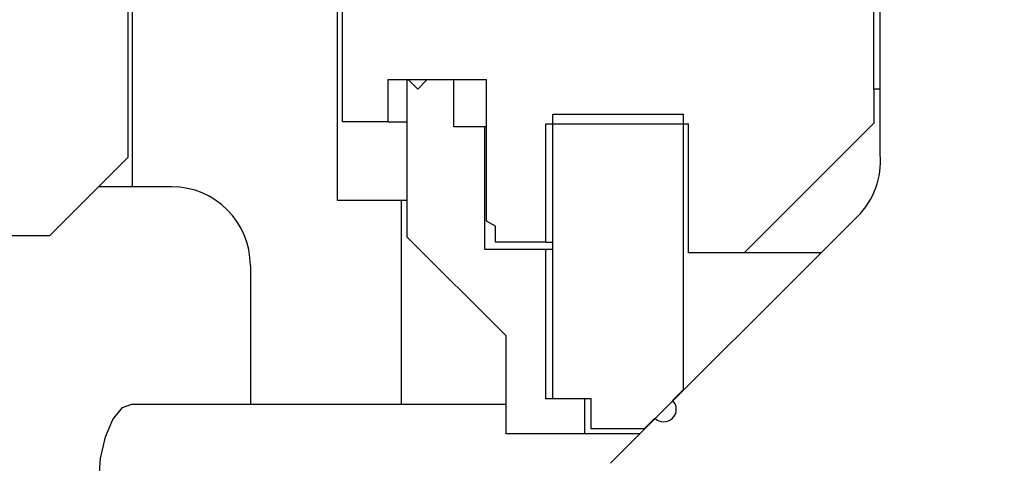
# Model space of a CAD drawing. Extents: x -169 to 2224, y 0 to 2796.
# Tile 141 of 256: x 1568.505 to 1570.067, y 406.748 to 407.452. Entities that reach past the tile are written whole.
import ezdxf

# ---------------------------------------------------------------- set-up
doc = ezdxf.new("R2010")
doc.units = 0
doc.header["$MEASUREMENT"] = 0
doc.header["$PDSIZE"] = 1
doc.layers.get('DEFPOINTS').update_dxf_attribs({"linetype": 'CONTINUOUS'})
for name, color, linetype in [('DIM', 3, 'CONTINUOUS'), ('PEAGRAVEL-HATCH', 3, 'CONTINUOUS'), ('SPILL-BUCKET', 1, 'CONTINUOUS')]:
    doc.layers.add(name, color=color, linetype=linetype)
doc.styles.add('SIMPLEX', font='simplex')
doc.dimstyles.new('DIM64', dxfattribs={"dimscale": 64, "dimtxt": 0.09375, "dimasz": 0.09375, "dimexe": 0.0625, "dimexo": 0.0625, "dimgap": 0.046875, "dimtad": 1, "dimdec": 4, "dimzin": 3, "dimdsep": 46, "dimlunit": 4, "dimtxsty": 'SIMPLEX', "dimcen": 0, "dimclrd": 256, "dimclre": 256, "dimclrt": 256, "dimadec": 0, "dimazin": 0, "dimtfac": 1, "dimtdec": 4, "dimtmove": 0, "dimatfit": 3, "dimfxl": 1, "dimfrac": 2, "dimtolj": 1, "dimtzin": 0, "dimarcsym": 0})

# ---------------------------------------------------------------- blocks, each defined once
blk = doc.blocks.new('*D19')
at = {"layer": 'DEFPOINTS', "color": 0, "transparency": 16777216}
for p in [(1294.3654, 414.2886), (1931.8718, 414.0074), (1931.8718, 136.5159)]:
    blk.add_point(p, dxfattribs=at)
at = {"layer": 'DIM', "lineweight": -2, "transparency": 16777216}
for p, q in [((1294.3654, 410.2886), (1294.3654, 132.5159)), ((1931.8718, 410.0074), (1931.8718, 132.5159)), ((1300.3654, 136.5159), (1925.8718, 136.5159))]:
    blk.add_line(p, q, dxfattribs=at)
at = {"layer": 'DIM', "transparency": 16777216}
for points in [[(1300.3654, 137.5159), (1300.3654, 135.5159), (1294.3654, 136.5159)], [(1925.8718, 137.5159), (1925.8718, 135.5159), (1931.8718, 136.5159)]]:
    blk.add_solid(points, dxfattribs=at)
at = {"layer": 'DIM', "transparency": 16777216, "insert": (1613.1186, 144.0873), "char_height": 6, "attachment_point": 5, "style": 'SIMPLEX'}
blk.add_mtext('\\A1;53\'-1 1/2" (F.V. TANK SLAB)', dxfattribs=at)

msp = doc.modelspace()

# ---------------------------------------------------------------- hatches: boundary and pattern name
at = {"layer": 'PEAGRAVEL-HATCH'}
h = msp.add_hatch(dxfattribs=at)
h.set_pattern_fill('AR-SAND', color=256, scale=7.5, style=0)
h.set_pattern_definition([(37.5, (1719.884, 371.258), (-0.47245, 14.4512), [0, -11.4, 0, -12.75, 0, -12.1875]), (7.5, (1719.884, 371.258), (13.2733, 21.166), [0, -6.15, 0, -10.275, 0, -3.9375]), (327.5, (1710.659, 371.258), (23.3561, 0.0424), [0, -3.75, 0, -13.5, 0, -17.625]), (317.5, (1710.659, 371.258), (22.546, 6.5826), [0, -1.875, 0, -8.85, 0, -10.125])])
edge = h.paths.add_edge_path()
edge.add_line((1568.58487, 410.75736), (1580.85981, 410.75736))
edge.add_arc((1580.67252, 410.76619), 0.1875, 310.0001, 357.29846, ccw=False)
edge.add_line((1580.79304, 410.62256), (1580.16258, 410.09354))
edge.add_arc((1580.2831, 409.9499), 0.1875, 490.0001, 555.38086)
edge.add_line((1580.10232, 409.90017), (1580.25881, 409.33129))
edge.add_arc((1579.77672, 409.19867), 0.5, 360, 375.38086, ccw=False)
edge.add_line((1580.27672, 409.19867), (1580.27672, 409.01619))
edge.add_line((1580.27672, 409.01619), (1580.24672, 409.01619))
edge.add_line((1580.24672, 409.01619), (1580.24672, 408.39119))
edge.add_line((1580.24672, 408.39119), (1580.27672, 408.26619))
edge.add_line((1580.27672, 408.26619), (1580.37047, 408.26619))
edge.add_line((1580.37047, 408.26619), (1580.55797, 408.26619))
edge.add_line((1580.55797, 408.26619), (1580.55797, 406.05086))
edge.add_arc((1580.30797, 406.05086), 0.25, 284.9899, 360, ccw=False)
edge.add_arc((1592.36884, 361.00728), 46.38034, 464.989886, 465.707335)
edge.add_arc((1580.0427, 404.83739), 0.85, 465.70735, 540)
edge.add_line((1579.1927, 404.83739), (1579.1927, 402.62373))
edge.add_line((1579.1927, 402.62373), (1579.19257, 402.46304))
edge.add_line((1579.19257, 402.46304), (1579.35118, 402.46304))
edge.add_line((1579.35118, 402.46304), (1579.5427, 402.62373))
edge.add_line((1579.5427, 402.62373), (1579.5427, 403.66034))
edge.add_ellipse((1579.67162, 403.74985), major_axis=(0, 0.2), ratio=0.7208596, start_angle=116.58501, end_angle=251.03183)
edge.add_line((1579.80797, 403.63592), (1579.80797, 403.32673))
edge.add_arc((1579.74191, 403.31551), 0.06701, 238.57932, 369.63998, ccw=False)
edge.add_arc((1579.68047, 403.20173), 0.0625, 424.90305, 540)
edge.add_line((1579.61797, 403.20173), (1579.61797, 402.82673))
edge.add_arc((1579.68047, 402.82673), 0.0625, 540, 630)
edge.add_line((1579.68047, 402.76423), (1579.74797, 402.76423))
edge.add_arc((1579.74797, 402.70423), 0.06, 359.97977, 450, ccw=False)
edge.add_line((1579.80797, 402.70421), (1579.80449, 392.8692))
edge.add_arc((1633.72155, 263.94838), 139.74129, 472.6955788, 474.5798006)
edge.add_arc((1576.05085, 389.38903), 1.7, 465.56314, 540)
edge.add_line((1574.35085, 389.38903), (1574.35085, 381.7636))
edge.add_line((1574.35085, 381.7636), (1573.46739, 381.7636))
edge.add_line((1573.46739, 381.7636), (1573.23086, 381.7636))
edge.add_line((1573.23086, 381.7636), (1573.96739, 380.44837))
edge.add_line((1573.96739, 380.44837), (1573.96739, 380.05001))
edge.add_arc((1574.21739, 380.05001), 0.25, 540, 630)
edge.add_line((1574.21739, 379.80001), (1574.35085, 379.80001))
edge.add_line((1574.35085, 379.80001), (1574.35085, 378.2636))
edge.add_arc((1574.10085, 378.2636), 0.25, 270, 360, ccw=False)
edge.add_line((1574.10085, 378.0136), (1574.10085, 373.0014))
edge.add_line((1574.10085, 373.0014), (1573.4821, 373.0014))
edge.add_line((1573.4821, 373.0014), (1573.4821, 372.10422))
edge.add_line((1573.4821, 372.10422), (1573.35835, 372.10422))
edge.add_line((1573.35835, 372.10422), (1573.35835, 371.69133))
edge.add_line((1573.35835, 371.69133), (1572.84771, 371.65562))
edge.add_line((1572.84771, 371.65562), (1572.84771, 371.59375))
edge.add_line((1572.84771, 371.59375), (1572.78583, 371.59375))
edge.add_line((1572.78583, 371.59375), (1572.78583, 371.25844))
edge.add_line((1572.78583, 371.25844), (1572.29083, 371.25844))
edge.add_line((1572.29083, 371.25844), (1572.29083, 371.59375))
edge.add_line((1572.29083, 371.59375), (1572.22896, 371.59375))
edge.add_line((1572.22896, 371.59375), (1572.22896, 371.65562))
edge.add_line((1572.22896, 371.65562), (1572.10521, 371.65562))
edge.add_line((1572.10521, 371.65562), (1572.10521, 371.25844))
edge.add_line((1572.10521, 371.25844), (1568.58487, 371.25844))
edge.add_line((1568.58487, 371.25844), (1568.58487, 410.75736))
h.paths.add_polyline_path([(1572.30632, 371.86873, -0.5750713), (1572.2848, 371.85475, 0.5300108), (1572.24133, 371.82584), (1572.24133, 371.60959), (1572.83533, 371.60959), (1572.83533, 371.85709), (1572.78484, 371.85709, -0.3518845), (1572.77034, 371.86873, 0.8032176)], flags=16)
h.paths.add_polyline_path([(1572.64129, 371.81749, 1), (1572.43537, 371.81749, 1)], flags=0)

# ---------------------------------------------------------------- linework, layer by layer
at = {"layer": 'SPILL-BUCKET', "color": 7, "linetype": 'Continuous'}
for p, q in [((1569.86979, 407.23848), (1569.86979, 408.74894)), ((1569.44173, 406.74797), (1569.83363, 407.13986))]:
    msp.add_line(p, q, dxfattribs=at)
at = {"layer": 'SPILL-BUCKET', "linetype": 'Continuous'}
for p, q in [((1568.6831, 407.98581), (1568.6831, 407.18711)), ((1568.6766, 407.23408), (1568.6766, 407.54636)), ((1569.00888, 407.16528), (1569.00888, 407.47756)), ((1568.6766, 407.23408), (1568.55169, 407.10916)), ((1568.65927, 407.18711), (1568.62959, 407.18711)), ((1568.67713, 407.18711), (1568.65927, 407.18711)), ((1568.6831, 407.18711), (1568.67713, 407.18711)), ((1568.74556, 407.18711), (1568.6831, 407.18711)), ((1569.11031, 407.16528), (1569.00888, 407.16528)), ((1569.11031, 406.84193), (1569.11031, 407.16528)), ((1569.11255, 407.16528), (1569.11031, 407.16528)), ((1569.11929, 407.16528), (1569.11255, 407.16528)), ((1568.55169, 407.10916), (1568.38039, 407.10916)), ((1568.87047, 407.0622), (1568.87047, 406.84193)), ((1568.66767, 406.83639), (1568.68234, 406.84193)), ((1568.68234, 406.84193), (1569.27642, 406.84193)), ((1568.65229, 406.81781), (1568.66767, 406.83639)), ((1568.64044, 406.7901), (1568.65229, 406.81781)), ((1568.63274, 406.75577), (1568.64044, 406.7901)), ((1568.62999, 406.71702), (1568.63274, 406.75577))]:
    msp.add_line(p, q, dxfattribs=at)
at = {"layer": 'SPILL-BUCKET', "color": 1, "linetype": 'Continuous'}
for p, q in [((1569.85979, 407.34216), (1569.85979, 407.78685)), ((1569.01662, 407.29019), (1569.01662, 407.47207)), ((1569.08907, 407.35715), (1569.12105, 407.35715)), ((1569.08907, 407.29019), (1569.08907, 407.35715)), ((1569.1193, 407.10732), (1569.1193, 407.35715)), ((1569.1193, 407.35715), (1569.19325, 407.35715)), ((1569.13604, 407.34216), (1569.12105, 407.35715)), ((1569.15103, 407.35715), (1569.13604, 407.34216)), ((1569.15103, 407.35715), (1569.24521, 407.35715)), ((1569.19325, 407.2822), (1569.19325, 407.35715)), ((1569.24521, 407.13238), (1569.24521, 407.35715)), ((1569.85979, 407.34216), (1569.85979, 407.28819)), ((1569.86231, 407.34216), (1569.85979, 407.34216)), ((1569.86979, 407.34216), (1569.86231, 407.34216)), ((1569.35014, 406.85049), (1569.35014, 407.30218)), ((1569.35014, 407.30218), (1569.5575, 407.30218)), ((1569.5575, 406.86498), (1569.5575, 407.30218)), ((1569.08907, 407.29019), (1569.01662, 407.29019)), ((1569.08907, 407.29019), (1569.09666, 407.29019)), ((1569.09666, 407.29019), (1569.11932, 407.29019)), ((1569.24272, 407.2822), (1569.19325, 407.2822)), ((1569.24272, 407.08733), (1569.24272, 407.2822)), ((1569.24334, 407.2822), (1569.24272, 407.2822)), ((1569.24521, 407.2822), (1569.24334, 407.2822)), ((1569.33915, 407.09932), (1569.33915, 407.28719)), ((1569.33915, 407.28719), (1569.5655, 407.28719)), ((1569.5655, 407.08233), (1569.5655, 407.28719)), ((1569.85979, 407.28819), (1569.65393, 407.08233)), ((1569.2592, 407.1243), (1569.24521, 407.13238)), ((1569.2592, 407.09932), (1569.2592, 407.1243)), ((1569.27644, 406.95017), (1569.1193, 407.10732)), ((1569.33915, 407.09932), (1569.2592, 407.09932)), ((1569.33915, 407.09932), (1569.3419, 407.09932)), ((1569.3419, 407.09932), (1569.35015, 407.09932)), ((1569.33915, 407.08733), (1569.24272, 407.08733)), ((1569.33915, 406.85049), (1569.33915, 407.08733)), ((1569.3419, 407.08733), (1569.33915, 407.08733)), ((1569.35013, 407.08733), (1569.3419, 407.08733)), ((1569.7761, 407.08233), (1569.5655, 407.08233)), ((1569.27644, 406.79503), (1569.27644, 406.95017)), ((1569.5575, 406.86498), (1569.5404, 406.84789)), ((1569.55781, 406.86498), (1569.5575, 406.86498)), ((1569.55875, 406.86498), (1569.55781, 406.86498)), ((1569.40111, 406.85049), (1569.33915, 406.85049)), ((1569.4111, 406.85049), (1569.35014, 406.85049)), ((1569.40111, 406.79503), (1569.40111, 406.85049)), ((1569.4111, 406.80252), (1569.4111, 406.85049)), ((1569.54072, 406.84789), (1569.5404, 406.84789)), ((1569.54165, 406.84789), (1569.54072, 406.84789)), ((1569.51214, 406.81962), (1569.49504, 406.80252)), ((1569.40111, 406.79503), (1569.27644, 406.79503)), ((1569.41103, 406.79503), (1569.40111, 406.79503)), ((1569.44053, 406.79503), (1569.41103, 406.79503)), ((1569.49504, 406.80252), (1569.4111, 406.80252)), ((1569.4888, 406.79503), (1569.44053, 406.79503)), ((1569.49504, 406.80252), (1569.49536, 406.80252)), ((1569.49536, 406.80252), (1569.49629, 406.80252))]:
    msp.add_line(p, q, dxfattribs=at)
at = {"layer": 'SPILL-BUCKET', "color": 7, "linetype": 'Continuous'}
msp.add_arc((1569.7453, 407.22819), 0.12491, 315, 4.72578, dxfattribs=at)
at = {"layer": 'SPILL-BUCKET', "linetype": 'Continuous'}
msp.add_arc((1568.74556, 407.0622), 0.12491, 0, 90, dxfattribs=at)
at = {"layer": 'SPILL-BUCKET', "color": 1, "linetype": 'Continuous'}
msp.add_arc((1569.52627, 406.83375), 0.01999, 225, 45, dxfattribs=at)

# ---------------------------------------------------------------- dimensions: what is measured, and where the dimension line sits
at = {"layer": 'DIM'}
dim = msp.add_linear_dim(base=(1931.87181, 136.51592), p1=(1294.36544, 414.28861), p2=(1931.87181, 414.00736), angle=0, text='<> (F.V. TANK SLAB)', dimstyle='DIM64', dxfattribs=at)
dim.commit()
dim.dimension.update_dxf_attribs({"geometry": '*D19', "text_midpoint": (1613.11863, 144.08735)})

doc.saveas('drawing.dxf')
